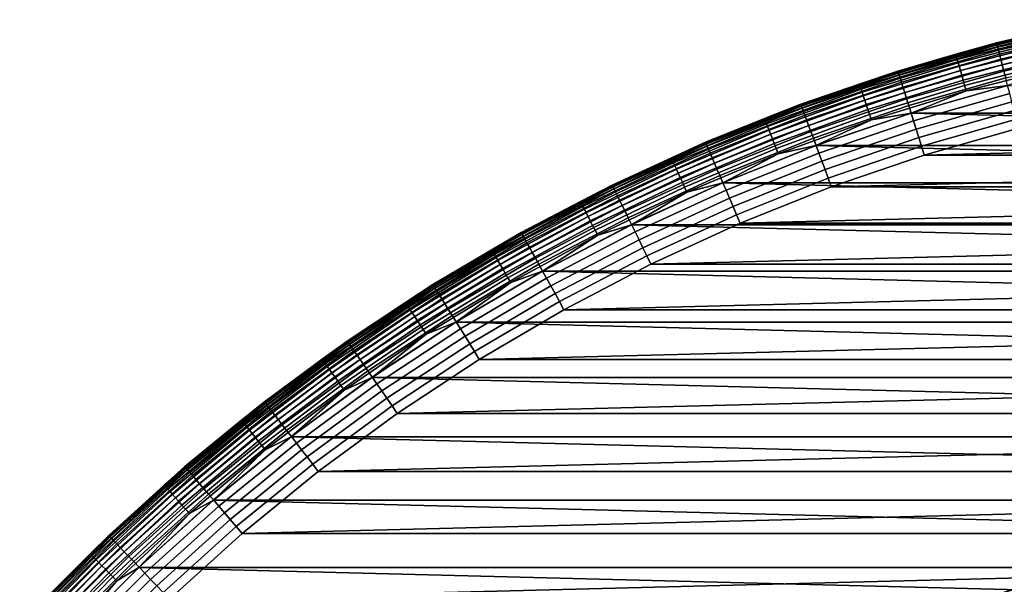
# Model space of a CAD drawing. Header units: metres. Extents: x -23 to 242, y -40 to 23.
# Tile 24 of 256: x -16.86 to -5.68, y 16.11 to 22.53. Entities that reach past the tile are written whole.
import ezdxf

# ---------------------------------------------------------------- set-up
doc = ezdxf.new("R2010")
doc.units = ezdxf.units.M
doc.layers.add('solid_10171013', color=7, linetype='CONTINUOUS')

msp = doc.modelspace()

# ---------------------------------------------------------------- linework, layer by layer
at = {"layer": 'solid_10171013'}
for points in [[(-5.765015, 22.265772, 149), (-4.629872, 22.529188, 149), (-4.629872, 22.529188, 0.5), (-5.765016, 22.265772, 0.5)], [(-5.11703, 22.419172, 0.434737), (-5.765016, 22.265772, 0.5), (-4.629872, 22.529188, 0.5)], [(-5.76367, 22.260607, 149.10318), (-4.628792, 22.523962, 149.10318), (-4.629872, 22.529188, 149), (-5.765015, 22.265772, 149)], [(-5.759596, 22.244871, 149.20668), (-4.62552, 22.508039, 149.20668), (-4.628792, 22.523962, 149.10318), (-5.76367, 22.260607, 149.10318)], [(-5.75283, 22.218737, 149.307922), (-4.620085, 22.481596, 149.307922), (-4.62552, 22.508039, 149.20668), (-5.759596, 22.244871, 149.20668)], [(-5.743445, 22.182491, 149.405777), (-4.612548, 22.444921, 149.405777), (-4.620085, 22.481596, 149.307922), (-5.75283, 22.218737, 149.307922)], [(-6.228172, 22.13624, 0.434737), (-5.765016, 22.265772, 0.5), (-5.11703, 22.419172, 0.434737)], [(-6.228172, 22.13624, 0.434737), (-5.11703, 22.419172, 0.434737), (-5.114187, 22.406715, 0.370527), (-6.224712, 22.123941, 0.370527)], [(-6.224712, 22.123941, 0.370527), (-5.114187, 22.406715, 0.370527), (-5.109501, 22.386187, 0.308537), (-6.219009, 22.103672, 0.308537)], [(-6.219009, 22.103672, 0.308537), (-5.109501, 22.386187, 0.308537), (-5.103054, 22.357939, 0.24983), (-6.211161, 22.075779, 0.24983)], [(-5.731545, 22.136532, 149.499176), (-4.602992, 22.398418, 149.499176), (-4.612548, 22.444921, 149.405777), (-5.743445, 22.182491, 149.405777)], [(-5.717261, 22.081364, 149.587112), (-4.59152, 22.342598, 149.587112), (-4.602992, 22.398418, 149.499176), (-5.731545, 22.136532, 149.499176)], [(-6.88536, 21.9452, 149), (-5.765015, 22.265772, 149), (-5.765016, 22.265772, 0.5), (-6.88536, 21.9452, 0.5)], [(-6.228172, 22.13624, 0.434737), (-6.88536, 21.9452, 0.5), (-5.765016, 22.265772, 0.5)], [(-6.883754, 21.940111, 149.10318), (-5.76367, 22.260607, 149.10318), (-5.765015, 22.265772, 149), (-6.88536, 21.9452, 149)], [(-6.878888, 21.924601, 149.20668), (-5.759596, 22.244871, 149.20668), (-5.76367, 22.260607, 149.10318), (-6.883754, 21.940111, 149.10318)], [(-6.211161, 22.075779, 0.24983), (-5.103054, 22.357939, 0.24983), (-5.094954, 22.322454, 0.195412), (-6.201303, 22.040743, 0.195412)], [(-6.201303, 22.040743, 0.195412), (-5.094954, 22.322454, 0.195412), (-5.085342, 22.280342, 0.146215), (-6.189604, 21.999163, 0.146215)], [(-6.189604, 21.999163, 0.146215), (-5.085342, 22.280342, 0.146215), (-5.074383, 22.232323, 0.103084), (-6.176265, 21.95175, 0.103084)], [(-5.70075, 22.017593, 149.668579), (-4.57826, 22.278072, 149.668579), (-4.59152, 22.342598, 149.587112), (-5.717261, 22.081364, 149.587112)], [(-5.682192, 21.945919, 149.742722), (-4.563356, 22.205549, 149.742722), (-4.57826, 22.278072, 149.668579), (-5.70075, 22.017593, 149.668579)], [(-7.323831, 21.798275, 0.434737), (-6.88536, 21.9452, 0.5), (-6.228172, 22.13624, 0.434737)], [(-7.323831, 21.798275, 0.434737), (-6.228172, 22.13624, 0.434737), (-6.224712, 22.123941, 0.370527), (-7.319761, 21.786163, 0.370527)], [(-6.870806, 21.898844, 149.307922), (-5.75283, 22.218737, 149.307922), (-5.759596, 22.244871, 149.20668), (-6.878888, 21.924601, 149.20668)], [(-6.859598, 21.863119, 149.405777), (-5.743445, 22.182491, 149.405777), (-5.75283, 22.218737, 149.307922), (-6.870806, 21.898844, 149.307922)], [(-6.845386, 21.817822, 149.499176), (-5.731545, 22.136532, 149.499176), (-5.743445, 22.182491, 149.405777), (-6.859598, 21.863119, 149.405777)], [(-6.828326, 21.763449, 149.587112), (-5.717261, 22.081364, 149.587112), (-5.731545, 22.136532, 149.499176), (-6.845386, 21.817822, 149.499176)], [(-6.176265, 21.95175, 0.103084), (-5.074383, 22.232323, 0.103084), (-5.062263, 22.179224, 0.066758), (-6.161513, 21.899319, 0.066758)], [(-6.161513, 21.899319, 0.066758), (-5.062263, 22.179224, 0.066758), (-5.049191, 22.12195, 0.03786), (-6.145603, 21.84277, 0.03786)], [(-5.661792, 21.867128, 149.808716), (-4.546973, 22.125826, 149.808716), (-4.563356, 22.205549, 149.742722), (-5.682192, 21.945919, 149.742722)], [(-7.319761, 21.786163, 0.370527), (-6.224712, 22.123941, 0.370527), (-6.219009, 22.103672, 0.308537), (-7.313056, 21.766203, 0.308537)], [(-7.313056, 21.766203, 0.308537), (-6.219009, 22.103672, 0.308537), (-6.211161, 22.075779, 0.24983), (-7.303827, 21.738737, 0.24983)], [(-7.303827, 21.738737, 0.24983), (-6.211161, 22.075779, 0.24983), (-6.201303, 22.040743, 0.195412), (-7.292235, 21.704235, 0.195412)], [(-7.292235, 21.704235, 0.195412), (-6.201303, 22.040743, 0.195412), (-6.189604, 21.999163, 0.146215), (-7.278478, 21.663288, 0.146215)], [(-6.808606, 21.700596, 149.668579), (-5.70075, 22.017593, 149.668579), (-5.717261, 22.081364, 149.587112), (-6.828326, 21.763449, 149.587112)], [(-6.145603, 21.84277, 0.03786), (-5.049191, 22.12195, 0.03786), (-5.035391, 22.061489, 0.016885), (-6.128806, 21.78307, 0.016885)], [(-6.128806, 21.78307, 0.016885), (-5.035391, 22.061489, 0.016885), (-5.021099, 21.998873, 0.004193), (-6.111411, 21.721245, 0.004193)], [(-7.98803, 21.568296, 149), (-6.88536, 21.9452, 149), (-6.88536, 21.9452, 0.5), (-7.98803, 21.568295, 0.5)], [(-7.323831, 21.798275, 0.434737), (-7.98803, 21.568295, 0.5), (-6.88536, 21.9452, 0.5)], [(-7.986167, 21.563295, 149.10318), (-6.883754, 21.940111, 149.10318), (-6.88536, 21.9452, 149), (-7.98803, 21.568296, 149)], [(-7.980522, 21.548052, 149.20668), (-6.878888, 21.924601, 149.20668), (-6.883754, 21.940111, 149.10318), (-7.986167, 21.563295, 149.10318)], [(-7.971146, 21.522736, 149.307922), (-6.870806, 21.898844, 149.307922), (-6.878888, 21.924601, 149.20668), (-7.980522, 21.548052, 149.20668)], [(-7.278478, 21.663288, 0.146215), (-6.189604, 21.999163, 0.146215), (-6.176265, 21.95175, 0.103084), (-7.262792, 21.6166, 0.103084)], [(-7.262792, 21.6166, 0.103084), (-6.176265, 21.95175, 0.103084), (-6.161513, 21.899319, 0.066758), (-7.245445, 21.56497, 0.066758)], [(-6.786441, 21.629953, 149.742722), (-5.682192, 21.945919, 149.742722), (-5.70075, 22.017593, 149.668579), (-6.808606, 21.700596, 149.668579)], [(-6.762077, 21.552298, 149.808716), (-5.661792, 21.867128, 149.808716), (-5.682192, 21.945919, 149.742722), (-6.786441, 21.629953, 149.742722)], [(-6.111411, 21.721245, 0.004193), (-5.021099, 21.998873, 0.004193), (-5.640948, 21.781387)], [(-7.958142, 21.487625, 149.405777), (-6.859598, 21.863119, 149.405777), (-6.870806, 21.898844, 149.307922), (-7.971146, 21.522736, 149.307922)], [(-7.941654, 21.443106, 149.499176), (-6.845386, 21.817822, 149.499176), (-6.859598, 21.863119, 149.405777), (-7.958142, 21.487625, 149.405777)], [(-7.921862, 21.389666, 149.587112), (-6.828326, 21.763449, 149.587112), (-6.845386, 21.817822, 149.499176), (-7.941654, 21.443106, 149.499176)], [(-7.245445, 21.56497, 0.066758), (-6.161513, 21.899319, 0.066758), (-6.145603, 21.84277, 0.03786), (-7.226735, 21.509285, 0.03786)], [(-7.226735, 21.509285, 0.03786), (-6.145603, 21.84277, 0.03786), (-6.128806, 21.78307, 0.016885), (-7.206984, 21.450497, 0.016885)], [(-6.735779, 21.468479, 149.865814), (-5.639773, 21.782085, 149.865814), (-5.661792, 21.867128, 149.808716), (-6.762077, 21.552298, 149.808716)], [(-8.40128, 21.406115, 0.434737), (-7.98803, 21.568295, 0.5), (-7.323831, 21.798275, 0.434737)], [(-8.40128, 21.406115, 0.434737), (-7.323831, 21.798275, 0.434737), (-7.319761, 21.786163, 0.370527), (-8.396613, 21.39422, 0.370527)], [(-8.396613, 21.39422, 0.370527), (-7.319761, 21.786163, 0.370527), (-7.313056, 21.766203, 0.308537), (-8.38892, 21.37462, 0.308537)], [(-8.38892, 21.37462, 0.308537), (-7.313056, 21.766203, 0.308537), (-7.303827, 21.738737, 0.24983), (-8.378334, 21.347649, 0.24983)], [(-8.378334, 21.347649, 0.24983), (-7.303827, 21.738737, 0.24983), (-7.292235, 21.704235, 0.195412), (-8.365037, 21.313766, 0.195412)], [(-8.365037, 21.313766, 0.195412), (-7.292235, 21.704235, 0.195412), (-7.278478, 21.663288, 0.146215), (-8.349256, 21.273558, 0.146215)], [(-7.898984, 21.327892, 149.668579), (-6.808606, 21.700596, 149.668579), (-6.828326, 21.763449, 149.587112), (-7.921862, 21.389666, 149.587112)], [(-7.87327, 21.258463, 149.742722), (-6.786441, 21.629953, 149.742722), (-6.808606, 21.700596, 149.668579), (-7.898984, 21.327892, 149.668579)], [(-7.206984, 21.450497, 0.016885), (-6.128806, 21.78307, 0.016885), (-6.111411, 21.721245, 0.004193), (-7.186528, 21.389614, 0.004193)], [(-7.186528, 21.389614, 0.004193), (-6.111411, 21.721245, 0.004193), (-6.736839, 21.467752)], [(-6.736839, 21.467752), (-5.640948, 21.781387), (6.73672, 21.467789)], [(-6.111411, 21.721245, 0.004193), (-5.640948, 21.781387), (-6.736839, 21.467752)], [(-6.707837, 21.379421, 149.913422), (-5.616377, 21.691727, 149.913422), (-5.639773, 21.782085, 149.865814), (-6.735779, 21.468479, 149.865814)], [(-6.678556, 21.286098, 149.950989), (-5.591862, 21.597042, 149.950989), (-5.616377, 21.691727, 149.913422), (-6.707837, 21.379421, 149.913422)], [(-8.349256, 21.273558, 0.146215), (-7.278478, 21.663288, 0.146215), (-7.262792, 21.6166, 0.103084), (-8.331262, 21.227709, 0.103084)], [(-8.331262, 21.227709, 0.103084), (-7.262792, 21.6166, 0.103084), (-7.245445, 21.56497, 0.066758), (-8.311363, 21.177008, 0.066758)], [(-7.845004, 21.18214, 149.808716), (-6.762077, 21.552298, 149.808716), (-6.786441, 21.629953, 149.742722), (-7.87327, 21.258463, 149.742722)], [(-6.648261, 21.189539, 149.978119), (-5.566495, 21.499071, 149.978119), (-5.591862, 21.597042, 149.950989), (-6.678556, 21.286098, 149.950989)], [(-9.070195, 21.136024, 149), (-7.98803, 21.568296, 149), (-7.98803, 21.568295, 0.5), (-9.070195, 21.136024, 0.5)], [(-9.06808, 21.131124, 149.10318), (-7.986167, 21.563295, 149.10318), (-7.98803, 21.568296, 149), (-9.070195, 21.136024, 149)], [(-8.40128, 21.406115, 0.434737), (-9.070195, 21.136024, 0.5), (-7.98803, 21.568295, 0.5)], [(-9.061669, 21.116188, 149.20668), (-7.980522, 21.548052, 149.20668), (-7.986167, 21.563295, 149.10318), (-9.06808, 21.131124, 149.10318)], [(-9.051023, 21.091379, 149.307922), (-7.971146, 21.522736, 149.307922), (-7.980522, 21.548052, 149.20668), (-9.061669, 21.116188, 149.20668)], [(-9.036259, 21.056973, 149.405777), (-7.958142, 21.487625, 149.405777), (-7.971146, 21.522736, 149.307922), (-9.051023, 21.091379, 149.307922)], [(-9.017537, 21.013346, 149.499176), (-7.941654, 21.443106, 149.499176), (-7.958142, 21.487625, 149.405777), (-9.036259, 21.056973, 149.405777)], [(-8.311363, 21.177008, 0.066758), (-7.245445, 21.56497, 0.066758), (-7.226735, 21.509285, 0.03786), (-8.289902, 21.122324, 0.03786)], [(-8.289902, 21.122324, 0.03786), (-7.226735, 21.509285, 0.03786), (-7.206984, 21.450497, 0.016885), (-8.267243, 21.064594, 0.016885)], [(-7.814494, 21.099764, 149.865814), (-6.735779, 21.468479, 149.865814), (-6.762077, 21.552298, 149.808716), (-7.845004, 21.18214, 149.808716)], [(-7.816026, 21.098806), (-6.736839, 21.467752), (7.815907, 21.09885)], [(-7.186528, 21.389614, 0.004193), (-6.736839, 21.467752), (-7.816026, 21.098806)], [(-7.782077, 21.012234, 149.913422), (-6.707837, 21.379421, 149.913422), (-6.735779, 21.468479, 149.865814), (-7.814494, 21.099764, 149.865814)], [(-6.736839, 21.467752), (6.73672, 21.467789), (7.815907, 21.09885)], [(-6.61728, 21.090797, 149.994522), (-5.540556, 21.398888, 149.994522), (-5.566495, 21.499071, 149.978119), (-6.648261, 21.189539, 149.978119)], [(-9.457844, 20.960735, 0.434737), (-9.070195, 21.136024, 0.5), (-8.40128, 21.406115, 0.434737)], [(-9.457844, 20.960735, 0.434737), (-8.40128, 21.406115, 0.434737), (-8.396613, 21.39422, 0.370527), (-9.452589, 20.949089, 0.370527)], [(-9.452589, 20.949089, 0.370527), (-8.396613, 21.39422, 0.370527), (-8.38892, 21.37462, 0.308537), (-9.443929, 20.929897, 0.308537)], [(-9.443929, 20.929897, 0.308537), (-8.38892, 21.37462, 0.308537), (-8.378334, 21.347649, 0.24983), (-9.432012, 20.903486, 0.24983)], [(-8.995064, 20.960976, 149.587112), (-7.921862, 21.389666, 149.587112), (-7.941654, 21.443106, 149.499176), (-9.017537, 21.013346, 149.499176)], [(-8.969086, 20.90044, 149.668579), (-7.898984, 21.327892, 149.668579), (-7.921862, 21.389666, 149.587112), (-8.995064, 20.960976, 149.587112)], [(-8.267243, 21.064594, 0.016885), (-7.206984, 21.450497, 0.016885), (-7.186528, 21.389614, 0.004193), (-8.243779, 21.004807, 0.004193)], [(-8.243779, 21.004807, 0.004193), (-7.186528, 21.389614, 0.004193), (-7.816026, 21.098806)], [(-7.748108, 20.920515, 149.950989), (-6.678556, 21.286098, 149.950989), (-6.707837, 21.379421, 149.913422), (-7.782077, 21.012234, 149.913422)], [(-5.540556, 21.398888, 149.994522), (-6.61728, 21.090797, 149.994522), (-6.58707, 20.990709, 150), (-5.515529, 21.297375, 150)], [(-9.432012, 20.903486, 0.24983), (-8.378334, 21.347649, 0.24983), (-8.365037, 21.313766, 0.195412), (-9.417042, 20.87031, 0.195412)], [(-9.417042, 20.87031, 0.195412), (-8.365037, 21.313766, 0.195412), (-8.349256, 21.273558, 0.146215), (-9.399277, 20.830936, 0.146215)], [(-9.399277, 20.830936, 0.146215), (-8.349256, 21.273558, 0.146215), (-8.331262, 21.227709, 0.103084), (-9.37902, 20.786043, 0.103084)], [(-8.939888, 20.832403, 149.742722), (-7.87327, 21.258463, 149.742722), (-7.898984, 21.327892, 149.668579), (-8.969086, 20.90044, 149.668579)], [(-8.907792, 20.75761, 149.808716), (-7.845004, 21.18214, 149.808716), (-7.87327, 21.258463, 149.742722), (-8.939888, 20.832403, 149.742722)], [(-7.71296, 20.825613, 149.978119), (-6.648261, 21.189539, 149.978119), (-6.678556, 21.286098, 149.950989), (-7.748108, 20.920515, 149.950989)], [(5.515553, 21.297367, 150), (-5.515529, 21.297375, 150), (-6.58707, 20.990709, 150)], [(6.587093, 20.990704, 150), (5.515553, 21.297367, 150), (-6.58707, 20.990709, 150)], [(-10.129077, 20.649498, 149), (-9.070195, 21.136024, 149), (-9.070195, 21.136024, 0.5), (-10.129077, 20.649498, 0.5)], [(-9.457844, 20.960735, 0.434737), (-10.129077, 20.649498, 0.5), (-9.070195, 21.136024, 0.5)], [(-10.126716, 20.644712, 149.10318), (-9.06808, 21.131124, 149.10318), (-9.070195, 21.136024, 149), (-10.129077, 20.649498, 149)], [(-10.119556, 20.630119, 149.20668), (-9.061669, 21.116188, 149.20668), (-9.06808, 21.131124, 149.10318), (-10.126716, 20.644712, 149.10318)], [(-9.37902, 20.786043, 0.103084), (-8.331262, 21.227709, 0.103084), (-8.311363, 21.177008, 0.066758), (-9.356618, 20.736397, 0.066758)], [(-9.356618, 20.736397, 0.066758), (-8.311363, 21.177008, 0.066758), (-8.289902, 21.122324, 0.03786), (-9.332458, 20.68285, 0.03786)], [(-8.87315, 20.676884, 149.865814), (-7.814494, 21.099764, 149.865814), (-7.845004, 21.18214, 149.808716), (-8.907792, 20.75761, 149.808716)], [(-7.677019, 20.728569, 149.994522), (-6.61728, 21.090797, 149.994522), (-6.648261, 21.189539, 149.978119), (-7.71296, 20.825613, 149.978119)], [(-10.107668, 20.605883, 149.307922), (-9.051023, 21.091379, 149.307922), (-9.061669, 21.116188, 149.20668), (-10.119556, 20.630119, 149.20668)], [(-10.091179, 20.572268, 149.405777), (-9.036259, 21.056973, 149.405777), (-9.051023, 21.091379, 149.307922), (-10.107668, 20.605883, 149.307922)], [(-10.070271, 20.529644, 149.499176), (-9.017537, 21.013346, 149.499176), (-9.036259, 21.056973, 149.405777), (-10.091179, 20.572268, 149.405777)], [(-9.332458, 20.68285, 0.03786), (-8.289902, 21.122324, 0.03786), (-8.267243, 21.064594, 0.016885), (-9.306951, 20.62632, 0.016885)], [(-9.306951, 20.62632, 0.016885), (-8.267243, 21.064594, 0.016885), (-8.243779, 21.004807, 0.004193), (-9.280535, 20.567778, 0.004193)], [(-8.874731, 20.675787), (-7.816026, 21.098806), (8.874615, 20.675837)], [(-8.243779, 21.004807, 0.004193), (-7.816026, 21.098806), (-8.874731, 20.675787)], [(-8.836341, 20.59111, 149.913422), (-7.782077, 21.012234, 149.913422), (-7.814494, 21.099764, 149.865814), (-8.87315, 20.676884, 149.865814)], [(-7.816026, 21.098806), (7.815907, 21.09885), (8.874615, 20.675837)], [(-6.61728, 21.090797, 149.994522), (-7.677019, 20.728569, 149.994522), (-7.642276, 20.629967, 150), (-6.58707, 20.990709, 150)], [(-10.490893, 20.463245, 0.434737), (-10.129077, 20.649498, 0.5), (-9.457844, 20.960735, 0.434737)], [(-10.490893, 20.463245, 0.434737), (-9.457844, 20.960735, 0.434737), (-9.452589, 20.949089, 0.370527), (-10.485065, 20.451876, 0.370527)], [(-10.485065, 20.451876, 0.370527), (-9.452589, 20.949089, 0.370527), (-9.443929, 20.929897, 0.308537), (-10.475459, 20.433138, 0.308537)], [(-10.475459, 20.433138, 0.308537), (-9.443929, 20.929897, 0.308537), (-9.432012, 20.903486, 0.24983), (-10.46224, 20.407354, 0.24983)], [(-10.045175, 20.478481, 149.587112), (-8.995064, 20.960976, 149.587112), (-9.017537, 21.013346, 149.499176), (-10.070271, 20.529644, 149.499176)], [(-10.016164, 20.419338, 149.668579), (-8.969086, 20.90044, 149.668579), (-8.995064, 20.960976, 149.587112), (-10.045175, 20.478481, 149.587112)], [(-9.280535, 20.567778, 0.004193), (-8.243779, 21.004807, 0.004193), (-8.874731, 20.675787)], [(-8.79777, 20.501228, 149.950989), (-7.748108, 20.920515, 149.950989), (-7.782077, 21.012234, 149.913422), (-8.836341, 20.59111, 149.913422)], [(-8.75786, 20.408228, 149.978119), (-7.71296, 20.825613, 149.978119), (-7.748108, 20.920515, 149.950989), (-8.79777, 20.501228, 149.950989)], [(6.587093, 20.990704, 150), (-6.58707, 20.990709, 150), (-7.642276, 20.629967, 150)], [(7.642299, 20.629957, 150), (6.587093, 20.990704, 150), (-7.642276, 20.629967, 150)], [(-10.46224, 20.407354, 0.24983), (-9.432012, 20.903486, 0.24983), (-9.417042, 20.87031, 0.195412), (-10.445635, 20.374966, 0.195412)], [(-10.445635, 20.374966, 0.195412), (-9.417042, 20.87031, 0.195412), (-9.399277, 20.830936, 0.146215), (-10.425929, 20.336527, 0.146215)], [(-10.425929, 20.336527, 0.146215), (-9.399277, 20.830936, 0.146215), (-9.37902, 20.786043, 0.103084), (-10.40346, 20.292698, 0.103084)], [(-9.983558, 20.352867, 149.742722), (-8.939888, 20.832403, 149.742722), (-8.969086, 20.90044, 149.668579), (-10.016164, 20.419338, 149.668579)], [(-9.947715, 20.279797, 149.808716), (-8.907792, 20.75761, 149.808716), (-8.939888, 20.832403, 149.742722), (-9.983558, 20.352867, 149.742722)], [(-8.717051, 20.313129, 149.994522), (-7.677019, 20.728569, 149.994522), (-7.71296, 20.825613, 149.978119), (-8.75786, 20.408228, 149.978119)], [(-10.40346, 20.292698, 0.103084), (-9.37902, 20.786043, 0.103084), (-9.356618, 20.736397, 0.066758), (-10.378612, 20.24423, 0.066758)], [(-10.378612, 20.24423, 0.066758), (-9.356618, 20.736397, 0.066758), (-9.332458, 20.68285, 0.03786), (-10.351811, 20.191956, 0.03786)], [(-10.351811, 20.191956, 0.03786), (-9.332458, 20.68285, 0.03786), (-9.306951, 20.62632, 0.016885), (-10.323518, 20.136766, 0.016885)], [(-9.909028, 20.200928, 149.865814), (-8.87315, 20.676884, 149.865814), (-8.907792, 20.75761, 149.808716), (-9.947715, 20.279797, 149.808716)], [(-7.677019, 20.728569, 149.994522), (-8.717051, 20.313129, 149.994522), (-8.677458, 20.216349, 150), (-7.642276, 20.629967, 150)], [(-11.161958, 20.109964, 149), (-10.129077, 20.649498, 149), (-10.129077, 20.649498, 0.5), (-11.161958, 20.109964, 0.5)], [(-10.490893, 20.463245, 0.434737), (-11.161958, 20.109964, 0.5), (-10.129077, 20.649498, 0.5)], [(-11.159355, 20.105307, 149.10318), (-10.126716, 20.644712, 149.10318), (-10.129077, 20.649498, 149), (-11.161958, 20.109964, 149)], [(-11.151466, 20.091093, 149.20668), (-10.119556, 20.630119, 149.20668), (-10.126716, 20.644712, 149.10318), (-11.159355, 20.105307, 149.10318)], [(-11.138365, 20.06749, 149.307922), (-10.107668, 20.605883, 149.307922), (-10.119556, 20.630119, 149.20668), (-11.151466, 20.091093, 149.20668)], [(-11.120195, 20.034754, 149.405777), (-10.091179, 20.572268, 149.405777), (-10.107668, 20.605883, 149.307922), (-11.138365, 20.06749, 149.307922)], [(-11.097156, 19.993244, 149.499176), (-10.070271, 20.529644, 149.499176), (-10.091179, 20.572268, 149.405777), (-11.120195, 20.034754, 149.405777)], [(-10.323518, 20.136766, 0.016885), (-9.306951, 20.62632, 0.016885), (-9.280535, 20.567778, 0.004193), (-10.294217, 20.079615, 0.004193)], [(-9.91057, 20.19976), (-8.874731, 20.675787), (9.910457, 20.199816)], [(-9.280535, 20.567778, 0.004193), (-8.874731, 20.675787), (-9.91057, 20.19976)], [(-9.867922, 20.117128, 149.913422), (-8.836341, 20.59111, 149.913422), (-8.87315, 20.676884, 149.865814), (-9.909028, 20.200928, 149.865814)], [(-9.824848, 20.029316, 149.950989), (-8.79777, 20.501228, 149.950989), (-8.836341, 20.59111, 149.913422), (-9.867922, 20.117128, 149.913422)], [(-8.874731, 20.675787), (8.874615, 20.675837), (9.910457, 20.199816)], [(7.642299, 20.629957, 150), (-7.642276, 20.629967, 150), (-8.677458, 20.216349, 150)], [(8.677479, 20.216341, 150), (7.642299, 20.629957, 150), (-8.677458, 20.216349, 150)], [(-11.497861, 19.914881, 0.434737), (-11.161958, 20.109964, 0.5), (-10.490893, 20.463245, 0.434737)], [(-11.497861, 19.914881, 0.434737), (-10.490893, 20.463245, 0.434737), (-10.485065, 20.451876, 0.370527), (-11.491473, 19.903814, 0.370527)], [(-11.0695, 19.943417, 149.587112), (-10.045175, 20.478481, 149.587112), (-10.070271, 20.529644, 149.499176), (-11.097156, 19.993244, 149.499176)], [(-11.037531, 19.88582, 149.668579), (-10.016164, 20.419338, 149.668579), (-10.045175, 20.478481, 149.587112), (-11.0695, 19.943417, 149.587112)], [(-10.294217, 20.079615, 0.004193), (-9.280535, 20.567778, 0.004193), (-9.91057, 20.19976)], [(-9.780279, 19.938456, 149.978119), (-8.75786, 20.408228, 149.978119), (-8.79777, 20.501228, 149.950989), (-9.824848, 20.029316, 149.950989)], [(-11.491473, 19.903814, 0.370527), (-10.485065, 20.451876, 0.370527), (-10.475459, 20.433138, 0.308537), (-11.480945, 19.88558, 0.308537)], [(-11.480945, 19.88558, 0.308537), (-10.475459, 20.433138, 0.308537), (-10.46224, 20.407354, 0.24983), (-11.466457, 19.860487, 0.24983)], [(-11.466457, 19.860487, 0.24983), (-10.46224, 20.407354, 0.24983), (-10.445635, 20.374966, 0.195412), (-11.448258, 19.828966, 0.195412)], [(-11.448258, 19.828966, 0.195412), (-10.445635, 20.374966, 0.195412), (-10.425929, 20.336527, 0.146215), (-11.426661, 19.791557, 0.146215)], [(-11.0016, 19.821085, 149.742722), (-9.983558, 20.352867, 149.742722), (-10.016164, 20.419338, 149.668579), (-11.037531, 19.88582, 149.668579)], [(-10.962102, 19.749924, 149.808716), (-9.947715, 20.279797, 149.808716), (-9.983558, 20.352867, 149.742722), (-11.0016, 19.821085, 149.742722)], [(-9.734705, 19.845547, 149.994522), (-8.717051, 20.313129, 149.994522), (-8.75786, 20.408228, 149.978119), (-9.780279, 19.938456, 149.978119)], [(-11.426661, 19.791557, 0.146215), (-10.425929, 20.336527, 0.146215), (-10.40346, 20.292698, 0.103084), (-11.402035, 19.748903, 0.103084)], [(-11.402035, 19.748903, 0.103084), (-10.40346, 20.292698, 0.103084), (-10.378612, 20.24423, 0.066758), (-11.374802, 19.701735, 0.066758)], [(-11.374802, 19.701735, 0.066758), (-10.378612, 20.24423, 0.066758), (-10.351811, 20.191956, 0.03786), (-11.345428, 19.65086, 0.03786)], [(-10.91947, 19.673117, 149.865814), (-9.909028, 20.200928, 149.865814), (-9.947715, 20.279797, 149.808716), (-10.962102, 19.749924, 149.808716)], [(-8.717051, 20.313129, 149.994522), (-9.734705, 19.845547, 149.994522), (-9.69028, 19.750904, 150), (-8.677458, 20.216349, 150)], [(-11.345428, 19.65086, 0.03786), (-10.351811, 20.191956, 0.03786), (-10.323518, 20.136766, 0.016885), (-11.314421, 19.597151, 0.016885)], [(-11.314421, 19.597151, 0.016885), (-10.323518, 20.136766, 0.016885), (-10.294217, 20.079615, 0.004193), (-11.282307, 19.541529, 0.004193)], [(-10.921467, 19.671581), (-9.91057, 20.19976), (10.921356, 19.671642)], [(-10.294217, 20.079615, 0.004193), (-9.91057, 20.19976), (-10.921467, 19.671581)], [(-10.874172, 19.591505, 149.913422), (-9.867922, 20.117128, 149.913422), (-9.909028, 20.200928, 149.865814), (-10.91947, 19.673117, 149.865814)], [(-9.91057, 20.19976), (9.910457, 20.199816), (10.921356, 19.671642)], [(8.677479, 20.216341, 150), (-8.677458, 20.216349, 150), (-9.69028, 19.750904, 150)], [(9.690301, 19.750893, 150), (8.677479, 20.216341, 150), (-9.69028, 19.750904, 150)], [(-12.166185, 19.51881, 149), (-11.161958, 20.109964, 149), (-11.161958, 20.109964, 0.5), (-12.166185, 19.51881, 0.5)], [(-11.497861, 19.914881, 0.434737), (-12.166185, 19.51881, 0.5), (-11.161958, 20.109964, 0.5)], [(-12.163349, 19.51429, 149.10318), (-11.159355, 20.105307, 149.10318), (-11.161958, 20.109964, 149), (-12.166185, 19.51881, 149)], [(-12.154751, 19.500494, 149.20668), (-11.151466, 20.091093, 149.20668), (-11.159355, 20.105307, 149.10318), (-12.163349, 19.51429, 149.10318)], [(-12.140471, 19.477583, 149.307922), (-11.138365, 20.06749, 149.307922), (-11.151466, 20.091093, 149.20668), (-12.154751, 19.500494, 149.20668)], [(-12.120666, 19.44581, 149.405777), (-11.120195, 20.034754, 149.405777), (-11.138365, 20.06749, 149.307922), (-12.140471, 19.477583, 149.307922)], [(-12.095553, 19.405521, 149.499176), (-11.097156, 19.993244, 149.499176), (-11.120195, 20.034754, 149.405777), (-12.120666, 19.44581, 149.405777)], [(-11.282307, 19.541529, 0.004193), (-10.294217, 20.079615, 0.004193), (-10.921467, 19.671581)], [(-10.826706, 19.505987, 149.950989), (-9.824848, 20.029316, 149.950989), (-9.867922, 20.117128, 149.913422), (-10.874172, 19.591505, 149.913422)], [(-10.777593, 19.417501, 149.978119), (-9.780279, 19.938456, 149.978119), (-9.824848, 20.029316, 149.950989), (-10.826706, 19.505987, 149.950989)], [(-12.476243, 19.317003, 0.434737), (-12.166185, 19.51881, 0.5), (-11.497861, 19.914881, 0.434737)], [(-12.476243, 19.317003, 0.434737), (-11.497861, 19.914881, 0.434737), (-11.491473, 19.903814, 0.370527), (-12.469312, 19.306271, 0.370527)], [(-12.469312, 19.306271, 0.370527), (-11.491473, 19.903814, 0.370527), (-11.480945, 19.88558, 0.308537), (-12.457888, 19.288582, 0.308537)], [(-12.06541, 19.357159, 149.587112), (-11.0695, 19.943417, 149.587112), (-11.097156, 19.993244, 149.499176), (-12.095553, 19.405521, 149.499176)], [(-12.030564, 19.301256, 149.668579), (-11.037531, 19.88582, 149.668579), (-11.0695, 19.943417, 149.587112), (-12.06541, 19.357159, 149.587112)], [(-10.727371, 19.327019, 149.994522), (-9.734705, 19.845547, 149.994522), (-9.780279, 19.938456, 149.978119), (-10.777593, 19.417501, 149.978119)], [(-12.457888, 19.288582, 0.308537), (-11.480945, 19.88558, 0.308537), (-11.466457, 19.860487, 0.24983), (-12.442167, 19.264242, 0.24983)], [(-12.442167, 19.264242, 0.24983), (-11.466457, 19.860487, 0.24983), (-11.448258, 19.828966, 0.195412), (-12.42242, 19.233667, 0.195412)], [(-12.42242, 19.233667, 0.195412), (-11.448258, 19.828966, 0.195412), (-11.426661, 19.791557, 0.146215), (-12.398984, 19.197382, 0.146215)], [(-12.398984, 19.197382, 0.146215), (-11.426661, 19.791557, 0.146215), (-11.402035, 19.748903, 0.103084), (-12.372262, 19.15601, 0.103084)], [(-11.991401, 19.238424, 149.742722), (-11.0016, 19.821085, 149.742722), (-11.037531, 19.88582, 149.668579), (-12.030564, 19.301256, 149.668579)], [(-11.94835, 19.169353, 149.808716), (-10.962102, 19.749924, 149.808716), (-11.0016, 19.821085, 149.742722), (-11.991401, 19.238424, 149.742722)], [(-9.734705, 19.845547, 149.994522), (-10.727371, 19.327019, 149.994522), (-10.678716, 19.234465, 150), (-9.69028, 19.750904, 150)], [(-12.372262, 19.15601, 0.103084), (-11.402035, 19.748903, 0.103084), (-11.374802, 19.701735, 0.066758), (-12.342712, 19.110256, 0.066758)], [(-12.342712, 19.110256, 0.066758), (-11.374802, 19.701735, 0.066758), (-11.345428, 19.65086, 0.03786), (-12.310841, 19.060909, 0.03786)], [(-11.901882, 19.094803, 149.865814), (-10.91947, 19.673117, 149.865814), (-10.962102, 19.749924, 149.808716), (-11.94835, 19.169353, 149.808716)], [(9.690301, 19.750893, 150), (-9.69028, 19.750904, 150), (-10.678716, 19.234465, 150)], [(10.678737, 19.234453, 150), (9.690301, 19.750893, 150), (-10.678716, 19.234465, 150)], [(-12.310841, 19.060909, 0.03786), (-11.345428, 19.65086, 0.03786), (-11.314421, 19.597151, 0.016885), (-12.277193, 19.008812, 0.016885)], [(-12.277193, 19.008812, 0.016885), (-11.314421, 19.597151, 0.016885), (-11.282307, 19.541529, 0.004193), (-12.242347, 18.954861, 0.004193)], [(-11.903757, 19.093182), (-10.921467, 19.671581), (11.90365, 19.093248)], [(-11.282307, 19.541529, 0.004193), (-10.921467, 19.671581), (-11.903757, 19.093182)], [(-11.852509, 19.015593, 149.913422), (-10.874172, 19.591505, 149.913422), (-10.91947, 19.673117, 149.865814), (-11.901882, 19.094803, 149.865814)], [(-11.800773, 18.932589, 149.950989), (-10.826706, 19.505987, 149.950989), (-10.874172, 19.591505, 149.913422), (-11.852509, 19.015593, 149.913422)], [(-10.921467, 19.671581), (10.921356, 19.671642), (11.90365, 19.093248)], [(-13.139183, 18.87755, 149), (-12.166185, 19.51881, 149), (-12.166185, 19.51881, 0.5), (-13.139183, 18.87755, 0.5)], [(-12.476243, 19.317003, 0.434737), (-13.139183, 18.87755, 0.5), (-12.166185, 19.51881, 0.5)], [(-13.13612, 18.873178, 149.10318), (-12.163349, 19.51429, 149.10318), (-12.166185, 19.51881, 149), (-13.139183, 18.87755, 149)], [(-13.126834, 18.859837, 149.20668), (-12.154751, 19.500494, 149.20668), (-12.163349, 19.51429, 149.10318), (-13.13612, 18.873178, 149.10318)], [(-13.111412, 18.837679, 149.307922), (-12.140471, 19.477583, 149.307922), (-12.154751, 19.500494, 149.20668), (-13.126834, 18.859837, 149.20668)], [(-13.090023, 18.80695, 149.405777), (-12.120666, 19.44581, 149.405777), (-12.140471, 19.477583, 149.307922), (-13.111412, 18.837679, 149.307922)], [(-12.242347, 18.954861, 0.004193), (-11.282307, 19.541529, 0.004193), (-11.903757, 19.093182)], [(-11.74724, 18.846704, 149.978119), (-10.777593, 19.417501, 149.978119), (-10.826706, 19.505987, 149.950989), (-11.800773, 18.932589, 149.950989)], [(-13.062902, 18.767984, 149.499176), (-12.095553, 19.405521, 149.499176), (-12.120666, 19.44581, 149.405777), (-13.090023, 18.80695, 149.405777)], [(-13.030348, 18.72121, 149.587112), (-12.06541, 19.357159, 149.587112), (-12.095553, 19.405521, 149.499176), (-13.062902, 18.767984, 149.499176)], [(-12.992716, 18.667145, 149.668579), (-12.030564, 19.301256, 149.668579), (-12.06541, 19.357159, 149.587112), (-13.030348, 18.72121, 149.587112)], [(-11.6925, 18.758881, 149.994522), (-10.727371, 19.327019, 149.994522), (-10.777593, 19.417501, 149.978119), (-11.74724, 18.846704, 149.978119)], [(-13.423608, 18.671101, 0.434737), (-13.139183, 18.87755, 0.5), (-12.476243, 19.317003, 0.434737)], [(-13.423608, 18.671101, 0.434737), (-12.476243, 19.317003, 0.434737), (-12.469312, 19.306271, 0.370527), (-13.416149, 18.660727, 0.370527)], [(-13.416149, 18.660727, 0.370527), (-12.469312, 19.306271, 0.370527), (-12.457888, 19.288582, 0.308537), (-13.403858, 18.643631, 0.308537)], [(-13.403858, 18.643631, 0.308537), (-12.457888, 19.288582, 0.308537), (-12.442167, 19.264242, 0.24983), (-13.386944, 18.620106, 0.24983)], [(-13.386944, 18.620106, 0.24983), (-12.442167, 19.264242, 0.24983), (-12.42242, 19.233667, 0.195412), (-13.365697, 18.590553, 0.195412)], [(-13.365697, 18.590553, 0.195412), (-12.42242, 19.233667, 0.195412), (-12.398984, 19.197382, 0.146215), (-13.340482, 18.555481, 0.146215)], [(-12.95042, 18.606377, 149.742722), (-11.991401, 19.238424, 149.742722), (-12.030564, 19.301256, 149.668579), (-12.992716, 18.667145, 149.668579)], [(-12.903926, 18.539576, 149.808716), (-11.94835, 19.169353, 149.808716), (-11.991401, 19.238424, 149.742722), (-12.95042, 18.606377, 149.742722)], [(-10.727371, 19.327019, 149.994522), (-11.6925, 18.758881, 149.994522), (-11.63918, 18.668921, 150), (-10.678716, 19.234465, 150)], [(10.678737, 19.234453, 150), (-10.678716, 19.234465, 150), (-11.63918, 18.668921, 150)], [(11.6392, 18.668907, 150), (10.678737, 19.234453, 150), (-11.63918, 18.668921, 150)], [(-13.340482, 18.555481, 0.146215), (-12.398984, 19.197382, 0.146215), (-12.372262, 19.15601, 0.103084), (-13.311731, 18.51549, 0.103084)], [(-13.311731, 18.51549, 0.103084), (-12.372262, 19.15601, 0.103084), (-12.342712, 19.110256, 0.066758), (-13.279937, 18.471268, 0.066758)], [(-12.853742, 18.467476, 149.865814), (-11.901882, 19.094803, 149.865814), (-11.94835, 19.169353, 149.808716), (-12.903926, 18.539576, 149.808716)], [(-13.279937, 18.471268, 0.066758), (-12.342712, 19.110256, 0.066758), (-12.310841, 19.060909, 0.03786), (-13.245645, 18.423571, 0.03786)], [(-13.245645, 18.423571, 0.03786), (-12.310841, 19.060909, 0.03786), (-12.277193, 19.008812, 0.016885), (-13.209442, 18.373215, 0.016885)], [(-13.209442, 18.373215, 0.016885), (-12.277193, 19.008812, 0.016885), (-12.242347, 18.954861, 0.004193), (-13.17195, 18.321068, 0.004193)], [(-12.855724, 18.465652), (-11.903757, 19.093182), (12.855621, 18.465725)], [(-12.242347, 18.954861, 0.004193), (-11.903757, 19.093182), (-12.855724, 18.465652)], [(-12.800421, 18.390865, 149.913422), (-11.852509, 19.015593, 149.913422), (-11.901882, 19.094803, 149.865814), (-12.853742, 18.467476, 149.865814)], [(-12.744546, 18.310589, 149.950989), (-11.800773, 18.932589, 149.950989), (-11.852509, 19.015593, 149.913422), (-12.800421, 18.390865, 149.913422)], [(-11.903757, 19.093182), (11.90365, 19.093248), (12.855621, 18.465725)], [(-13.17195, 18.321068, 0.004193), (-12.242347, 18.954861, 0.004193), (-12.855724, 18.465652)], [(-12.686732, 18.227526, 149.978119), (-11.74724, 18.846704, 149.978119), (-11.800773, 18.932589, 149.950989), (-12.744546, 18.310589, 149.950989)], [(-14.078452, 18.18783, 149), (-13.139183, 18.87755, 149), (-13.139183, 18.87755, 0.5), (-14.078452, 18.18783, 0.5)], [(-13.423608, 18.671101, 0.434737), (-14.078452, 18.18783, 0.5), (-13.139183, 18.87755, 0.5)], [(-14.075171, 18.183622, 149.10318), (-13.13612, 18.873178, 149.10318), (-13.139183, 18.87755, 149), (-14.078452, 18.18783, 149)], [(-14.065221, 18.170767, 149.20668), (-13.126834, 18.859837, 149.20668), (-13.13612, 18.873178, 149.10318), (-14.075171, 18.183622, 149.10318)], [(-14.048697, 18.14942, 149.307922), (-13.111412, 18.837679, 149.307922), (-13.126834, 18.859837, 149.20668), (-14.065221, 18.170767, 149.20668)], [(-14.025779, 18.119812, 149.405777), (-13.090023, 18.80695, 149.405777), (-13.111412, 18.837679, 149.307922), (-14.048697, 18.14942, 149.307922)], [(-13.996719, 18.08227, 149.499176), (-13.062902, 18.767984, 149.499176), (-13.090023, 18.80695, 149.405777), (-14.025779, 18.119812, 149.405777)], [(-12.627615, 18.14259, 149.994522), (-11.6925, 18.758881, 149.994522), (-11.74724, 18.846704, 149.978119), (-12.686732, 18.227526, 149.978119)], [(-14.337599, 17.978779, 0.434737), (-14.078452, 18.18783, 0.5), (-13.423608, 18.671101, 0.434737)], [(-14.337599, 17.978779, 0.434737), (-13.423608, 18.671101, 0.434737), (-13.416149, 18.660727, 0.370527), (-14.329633, 17.96879, 0.370527)], [(-13.961837, 18.037207, 149.587112), (-13.030348, 18.72121, 149.587112), (-13.062902, 18.767984, 149.499176), (-13.996719, 18.08227, 149.499176)], [(-13.921515, 17.985115, 149.668579), (-12.992716, 18.667145, 149.668579), (-13.030348, 18.72121, 149.587112), (-13.961837, 18.037207, 149.587112)], [(-11.6925, 18.758881, 149.994522), (-12.627615, 18.14259, 149.994522), (-12.569995, 18.055336, 150), (-11.63918, 18.668921, 150)], [(-14.329633, 17.96879, 0.370527), (-13.416149, 18.660727, 0.370527), (-13.403858, 18.643631, 0.308537), (-14.316504, 17.952328, 0.308537)], [(-14.316504, 17.952328, 0.308537), (-13.403858, 18.643631, 0.308537), (-13.386944, 18.620106, 0.24983), (-14.298438, 17.929674, 0.24983)], [(-14.298438, 17.929674, 0.24983), (-13.386944, 18.620106, 0.24983), (-13.365697, 18.590553, 0.195412), (-14.275745, 17.901218, 0.195412)], [(-14.275745, 17.901218, 0.195412), (-13.365697, 18.590553, 0.195412), (-13.340482, 18.555481, 0.146215), (-14.248813, 17.867447, 0.146215)], [(-13.876196, 17.926567, 149.742722), (-12.95042, 18.606377, 149.742722), (-12.992716, 18.667145, 149.668579), (-13.921515, 17.985115, 149.668579)], [(-13.826378, 17.862207, 149.808716), (-12.903926, 18.539576, 149.808716), (-12.95042, 18.606377, 149.742722), (-13.876196, 17.926567, 149.742722)], [(11.6392, 18.668907, 150), (-11.63918, 18.668921, 150), (-12.569995, 18.055336, 150)], [(12.570015, 18.055323, 150), (11.6392, 18.668907, 150), (-12.569995, 18.055336, 150)], [(-14.248813, 17.867447, 0.146215), (-13.340482, 18.555481, 0.146215), (-13.311731, 18.51549, 0.103084), (-14.218104, 17.828939, 0.103084)], [(-14.218104, 17.828939, 0.103084), (-13.311731, 18.51549, 0.103084), (-13.279937, 18.471268, 0.066758), (-14.184146, 17.786356, 0.066758)], [(-14.184146, 17.786356, 0.066758), (-13.279937, 18.471268, 0.066758), (-13.245645, 18.423571, 0.03786), (-14.147518, 17.740427, 0.03786)], [(-13.772607, 17.792742, 149.865814), (-12.853742, 18.467476, 149.865814), (-12.903926, 18.539576, 149.808716), (-13.826378, 17.862207, 149.808716)], [(-13.774846, 17.790527), (-12.855724, 18.465652), (13.774746, 17.790604)], [(-13.17195, 18.321068, 0.004193), (-12.855724, 18.465652), (-13.774846, 17.790527)], [(-13.715473, 17.718931, 149.913422), (-12.800421, 18.390865, 149.913422), (-12.853742, 18.467476, 149.865814), (-13.772607, 17.792742, 149.865814)], [(-12.855724, 18.465652), (12.855621, 18.465725), (13.774746, 17.790604)], [(-14.147518, 17.740427, 0.03786), (-13.245645, 18.423571, 0.03786), (-13.209442, 18.373215, 0.016885), (-14.108851, 17.69194, 0.016885)], [(-14.108851, 17.69194, 0.016885), (-13.209442, 18.373215, 0.016885), (-13.17195, 18.321068, 0.004193), (-14.068807, 17.641726, 0.004193)], [(-13.655604, 17.641586, 149.950989), (-12.744546, 18.310589, 149.950989), (-12.800421, 18.390865, 149.913422), (-13.715473, 17.718931, 149.913422)], [(-14.068807, 17.641726, 0.004193), (-13.17195, 18.321068, 0.004193), (-13.774846, 17.790527)], [(-13.593658, 17.56156, 149.978119), (-12.686732, 18.227526, 149.978119), (-12.744546, 18.310589, 149.950989), (-13.655604, 17.641586, 149.950989)], [(-13.530314, 17.479725, 149.994522), (-12.627615, 18.14259, 149.994522), (-12.686732, 18.227526, 149.978119), (-13.593658, 17.56156, 149.978119)], [(-14.981583, 17.451424, 149), (-14.078452, 18.18783, 149), (-14.078452, 18.18783, 0.5), (-14.981583, 17.451424, 0.5)], [(-14.337599, 17.978779, 0.434737), (-14.981583, 17.451424, 0.5), (-14.078452, 18.18783, 0.5)], [(-14.978091, 17.447388, 149.10318), (-14.075171, 18.183622, 149.10318), (-14.078452, 18.18783, 149), (-14.981583, 17.451424, 149)], [(-14.967503, 17.435053, 149.20668), (-14.065221, 18.170767, 149.20668), (-14.075171, 18.183622, 149.10318), (-14.978091, 17.447388, 149.10318)], [(-14.949918, 17.41457, 149.307922), (-14.048697, 18.14942, 149.307922), (-14.065221, 18.170767, 149.20668), (-14.967503, 17.435053, 149.20668)], [(-14.92553, 17.386162, 149.405777), (-14.025779, 18.119812, 149.405777), (-14.048697, 18.14942, 149.307922), (-14.949918, 17.41457, 149.307922)], [(-14.894607, 17.35014, 149.499176), (-13.996719, 18.08227, 149.499176), (-14.025779, 18.119812, 149.405777), (-14.92553, 17.386162, 149.405777)], [(-12.627615, 18.14259, 149.994522), (-13.530314, 17.479725, 149.994522), (-13.468695, 17.395216, 150), (-12.569995, 18.055336, 150)], [(-14.857487, 17.3069, 149.587112), (-13.961837, 18.037207, 149.587112), (-13.996719, 18.08227, 149.499176), (-14.894607, 17.35014, 149.499176)], [(-14.814578, 17.256918, 149.668579), (-13.921515, 17.985115, 149.668579), (-13.961837, 18.037207, 149.587112), (-14.857487, 17.3069, 149.587112)], [(12.570015, 18.055323, 150), (-12.569995, 18.055336, 150), (-13.468695, 17.395216, 150)], [(13.468713, 17.395201, 150), (12.570015, 18.055323, 150), (-13.468695, 17.395216, 150)], [(-15.215944, 17.24176, 0.434737), (-14.981583, 17.451424, 0.5), (-14.337599, 17.978779, 0.434737)], [(-15.215944, 17.24176, 0.434737), (-14.337599, 17.978779, 0.434737), (-14.329633, 17.96879, 0.370527), (-15.20749, 17.232182, 0.370527)], [(-15.20749, 17.232182, 0.370527), (-14.329633, 17.96879, 0.370527), (-14.316504, 17.952328, 0.308537), (-15.193557, 17.216393, 0.308537)], [(-15.193557, 17.216393, 0.308537), (-14.316504, 17.952328, 0.308537), (-14.298438, 17.929674, 0.24983), (-15.174385, 17.194668, 0.24983)], [(-15.174385, 17.194668, 0.24983), (-14.298438, 17.929674, 0.24983), (-14.275745, 17.901218, 0.195412), (-15.150301, 17.167377, 0.195412)], [(-15.150301, 17.167377, 0.195412), (-14.275745, 17.901218, 0.195412), (-14.248813, 17.867447, 0.146215), (-15.121719, 17.134991, 0.146215)], [(-14.766352, 17.200741, 149.742722), (-13.876196, 17.926567, 149.742722), (-13.921515, 17.985115, 149.668579), (-14.814578, 17.256918, 149.668579)], [(-14.713338, 17.138987, 149.808716), (-13.826378, 17.862207, 149.808716), (-13.876196, 17.926567, 149.742722), (-14.766352, 17.200741, 149.742722)], [(-15.121719, 17.134991, 0.146215), (-14.248813, 17.867447, 0.146215), (-14.218104, 17.828939, 0.103084), (-15.089129, 17.098063, 0.103084)], [(-15.089129, 17.098063, 0.103084), (-14.218104, 17.828939, 0.103084), (-14.184146, 17.786356, 0.066758), (-15.05309, 17.057224, 0.066758)], [(-15.05309, 17.057224, 0.066758), (-14.184146, 17.786356, 0.066758), (-14.147518, 17.740427, 0.03786), (-15.014219, 17.013178, 0.03786)], [(-14.656117, 17.072332, 149.865814), (-13.772607, 17.792742, 149.865814), (-13.826378, 17.862207, 149.808716), (-14.713338, 17.138987, 149.808716)], [(-14.658173, 17.070068), (-13.774846, 17.790527), (14.658078, 17.07015)], [(-14.068807, 17.641726, 0.004193), (-13.774846, 17.790527), (-14.658173, 17.070068)], [(-14.595319, 17.001511, 149.913422), (-13.715473, 17.718931, 149.913422), (-13.772607, 17.792742, 149.865814), (-14.656117, 17.072332, 149.865814)], [(-13.774846, 17.790527), (13.774746, 17.790604), (14.658078, 17.07015)], [(-15.014219, 17.013178, 0.03786), (-14.147518, 17.740427, 0.03786), (-14.108851, 17.69194, 0.016885), (-14.973184, 16.966679, 0.016885)], [(-14.973184, 16.966679, 0.016885), (-14.108851, 17.69194, 0.016885), (-14.068807, 17.641726, 0.004193), (-14.930686, 16.918524, 0.004193)], [(-14.53161, 16.927299, 149.950989), (-13.655604, 17.641586, 149.950989), (-13.715473, 17.718931, 149.913422), (-14.595319, 17.001511, 149.913422)], [(-14.930686, 16.918524, 0.004193), (-14.068807, 17.641726, 0.004193), (-14.658173, 17.070068)], [(-14.46569, 16.850512, 149.978119), (-13.593658, 17.56156, 149.978119), (-13.655604, 17.641586, 149.950989), (-14.53161, 16.927299, 149.950989)], [(-14.398282, 16.77199, 149.994522), (-13.530314, 17.479725, 149.994522), (-13.593658, 17.56156, 149.978119), (-14.46569, 16.850512, 149.978119)], [(-15.846254, 16.670219, 149), (-14.981583, 17.451424, 149), (-14.981583, 17.451424, 0.5), (-15.846255, 16.670219, 0.5)], [(-15.215944, 17.24176, 0.434737), (-15.846255, 16.670219, 0.5), (-14.981583, 17.451424, 0.5)], [(-15.842563, 16.666367, 149.10318), (-14.978091, 17.447388, 149.10318), (-14.981583, 17.451424, 149), (-15.846254, 16.670219, 149)], [(-15.831363, 16.654585, 149.20668), (-14.967503, 17.435053, 149.20668), (-14.978091, 17.447388, 149.10318), (-15.842563, 16.666367, 149.10318)], [(-13.530314, 17.479725, 149.994522), (-14.398282, 16.77199, 149.994522), (-14.332395, 16.690769, 150), (-13.468695, 17.395216, 150)], [(-15.812763, 16.635017, 149.307922), (-14.949918, 17.41457, 149.307922), (-14.967503, 17.435053, 149.20668), (-15.831363, 16.654585, 149.20668)], [(-15.786968, 16.607882, 149.405777), (-14.92553, 17.386162, 149.405777), (-14.949918, 17.41457, 149.307922), (-15.812763, 16.635017, 149.307922)], [(-15.754259, 16.573471, 149.499176), (-14.894607, 17.35014, 149.499176), (-14.92553, 17.386162, 149.405777), (-15.786968, 16.607882, 149.405777)], [(-15.714997, 16.532167, 149.587112), (-14.857487, 17.3069, 149.587112), (-14.894607, 17.35014, 149.499176), (-15.754259, 16.573471, 149.499176)], [(13.468713, 17.395201, 150), (-13.468695, 17.395216, 150), (-14.332395, 16.690769, 150)], [(14.332414, 16.690754, 150), (13.468713, 17.395201, 150), (-14.332395, 16.690769, 150)], [(-16.056459, 16.461876, 0.434737), (-15.846255, 16.670219, 0.5), (-15.215944, 17.24176, 0.434737)], [(-16.056459, 16.461876, 0.434737), (-15.215944, 17.24176, 0.434737), (-15.20749, 17.232182, 0.370527), (-16.047539, 16.452728, 0.370527)], [(-16.047539, 16.452728, 0.370527), (-15.20749, 17.232182, 0.370527), (-15.193557, 17.216393, 0.308537), (-16.032837, 16.437656, 0.308537)], [(-16.032837, 16.437656, 0.308537), (-15.193557, 17.216393, 0.308537), (-15.174385, 17.194668, 0.24983), (-16.012606, 16.416914, 0.24983)], [(-15.669612, 16.484423, 149.668579), (-14.814578, 17.256918, 149.668579), (-14.857487, 17.3069, 149.587112), (-15.714997, 16.532167, 149.587112)], [(-15.618603, 16.430761, 149.742722), (-14.766352, 17.200741, 149.742722), (-14.814578, 17.256918, 149.668579), (-15.669612, 16.484423, 149.668579)], [(-16.012606, 16.416914, 0.24983), (-15.174385, 17.194668, 0.24983), (-15.150301, 17.167377, 0.195412), (-15.987191, 16.390858, 0.195412)], [(-15.987191, 16.390858, 0.195412), (-15.150301, 17.167377, 0.195412), (-15.121719, 17.134991, 0.146215), (-15.957031, 16.359936, 0.146215)], [(-15.957031, 16.359936, 0.146215), (-15.121719, 17.134991, 0.146215), (-15.089129, 17.098063, 0.103084), (-15.922641, 16.324677, 0.103084)], [(-15.562529, 16.371771, 149.808716), (-14.713338, 17.138987, 149.808716), (-14.766352, 17.200741, 149.742722), (-15.618603, 16.430761, 149.742722)], [(-15.502006, 16.3081, 149.865814), (-14.656117, 17.072332, 149.865814), (-14.713338, 17.138987, 149.808716), (-15.562529, 16.371771, 149.808716)], [(-15.922641, 16.324677, 0.103084), (-15.089129, 17.098063, 0.103084), (-15.05309, 17.057224, 0.066758), (-15.88461, 16.285686, 0.066758)], [(-15.88461, 16.285686, 0.066758), (-15.05309, 17.057224, 0.066758), (-15.014219, 17.013178, 0.03786), (-15.843593, 16.243633, 0.03786)], [(-15.843593, 16.243633, 0.03786), (-15.014219, 17.013178, 0.03786), (-14.973184, 16.966679, 0.016885), (-15.800289, 16.199236, 0.016885)], [(-15.504307, 16.30541), (-14.658173, 17.070068), (15.504216, 16.305496)], [(-14.930686, 16.918524, 0.004193), (-14.658173, 17.070068), (-15.504307, 16.30541)], [(-15.437698, 16.24045, 149.913422), (-14.595319, 17.001511, 149.913422), (-14.656117, 17.072332, 149.865814), (-15.502006, 16.3081, 149.865814)], [(-15.370312, 16.169559, 149.950989), (-14.53161, 16.927299, 149.950989), (-14.595319, 17.001511, 149.913422), (-15.437698, 16.24045, 149.913422)], [(-14.658173, 17.070068), (14.658078, 17.07015), (15.504216, 16.305496)], [(-15.800289, 16.199236, 0.016885), (-14.973184, 16.966679, 0.016885), (-14.930686, 16.918524, 0.004193), (-15.755445, 16.153259, 0.004193)], [(-15.755445, 16.153259, 0.004193), (-14.930686, 16.918524, 0.004193), (-15.504307, 16.30541)], [(-15.300587, 16.096209, 149.978119), (-14.46569, 16.850512, 149.978119), (-14.53161, 16.927299, 149.950989), (-15.370312, 16.169559, 149.950989)], [(-15.229289, 16.021202, 149.994522), (-14.398282, 16.77199, 149.994522), (-14.46569, 16.850512, 149.978119), (-15.300587, 16.096209, 149.978119)], [(-14.398282, 16.77199, 149.994522), (-15.229289, 16.021202, 149.994522), (-15.159729, 15.943104, 150), (-14.332395, 16.690769, 150)], [(-16.67025, 15.846222, 149), (-15.846254, 16.670219, 149), (-15.846255, 16.670219, 0.5), (-16.67025, 15.846222, 0.5)], [(-16.056459, 16.461876, 0.434737), (-16.67025, 15.846222, 0.5), (-15.846255, 16.670219, 0.5)], [(-16.666367, 15.842563, 149.10318), (-15.842563, 16.666367, 149.10318), (-15.846254, 16.670219, 149), (-16.67025, 15.846222, 149)], [(-16.654585, 15.831363, 149.20668), (-15.831363, 16.654585, 149.20668), (-15.842563, 16.666367, 149.10318), (-16.666367, 15.842563, 149.10318)], [(14.332414, 16.690754, 150), (-14.332395, 16.690769, 150), (-15.159729, 15.943104, 150)], [(15.159747, 15.943087, 150), (14.332414, 16.690754, 150), (-15.159729, 15.943104, 150)], [(-16.635017, 15.812763, 149.307922), (-15.812763, 16.635017, 149.307922), (-15.831363, 16.654585, 149.20668), (-16.654585, 15.831363, 149.20668)], [(-16.607882, 15.786968, 149.405777), (-15.786968, 16.607882, 149.405777), (-15.812763, 16.635017, 149.307922), (-16.635017, 15.812763, 149.307922)], [(-16.573471, 15.754259, 149.499176), (-15.754259, 16.573471, 149.499176), (-15.786968, 16.607882, 149.405777), (-16.607882, 15.786968, 149.405777)], [(-16.532167, 15.714997, 149.587112), (-15.714997, 16.532167, 149.587112), (-15.754259, 16.573471, 149.499176), (-16.573471, 15.754259, 149.499176)], [(-16.857058, 15.641064, 0.434737), (-16.67025, 15.846222, 0.5), (-16.056459, 16.461876, 0.434737)], [(-16.857058, 15.641064, 0.434737), (-16.056459, 16.461876, 0.434737), (-16.047539, 16.452728, 0.370527), (-16.847692, 15.632373, 0.370527)], [(-16.847692, 15.632373, 0.370527), (-16.047539, 16.452728, 0.370527), (-16.032837, 16.437656, 0.308537), (-16.832256, 15.618052, 0.308537)], [(-16.832256, 15.618052, 0.308537), (-16.032837, 16.437656, 0.308537), (-16.012606, 16.416914, 0.24983), (-16.811016, 15.598343, 0.24983)], [(-16.484423, 15.669612, 149.668579), (-15.669612, 16.484423, 149.668579), (-15.714997, 16.532167, 149.587112), (-16.532167, 15.714997, 149.587112)], [(-16.430761, 15.618603, 149.742722), (-15.618603, 16.430761, 149.742722), (-15.669612, 16.484423, 149.668579), (-16.484423, 15.669612, 149.668579)], [(-16.811016, 15.598343, 0.24983), (-16.012606, 16.416914, 0.24983), (-15.987191, 16.390858, 0.195412), (-16.784334, 15.573586, 0.195412)], [(-16.784334, 15.573586, 0.195412), (-15.987191, 16.390858, 0.195412), (-15.957031, 16.359936, 0.146215), (-16.75267, 15.544207, 0.146215)], [(-16.75267, 15.544207, 0.146215), (-15.957031, 16.359936, 0.146215), (-15.922641, 16.324677, 0.103084), (-16.716566, 15.510706, 0.103084)], [(-16.716566, 15.510706, 0.103084), (-15.922641, 16.324677, 0.103084), (-15.88461, 16.285686, 0.066758), (-16.67664, 15.47366, 0.066758)], [(-16.371771, 15.562529, 149.808716), (-15.562529, 16.371771, 149.808716), (-15.618603, 16.430761, 149.742722), (-16.430761, 15.618603, 149.742722)], [(-16.3081, 15.502006, 149.865814), (-15.502006, 16.3081, 149.865814), (-15.562529, 16.371771, 149.808716), (-16.371771, 15.562529, 149.808716)], [(-16.67664, 15.47366, 0.066758), (-15.88461, 16.285686, 0.066758), (-15.843593, 16.243633, 0.03786), (-16.633575, 15.433702, 0.03786)], [(-16.633575, 15.433702, 0.03786), (-15.843593, 16.243633, 0.03786), (-15.800289, 16.199236, 0.016885), (-16.588114, 15.391521, 0.016885)], [(-16.310373, 15.499056), (-15.504307, 16.30541), (16.310287, 15.499146)], [(-15.755445, 16.153259, 0.004193), (-15.504307, 16.30541), (-16.310373, 15.499056)], [(-16.24045, 15.437698, 149.913422), (-15.437698, 16.24045, 149.913422), (-15.502006, 16.3081, 149.865814), (-16.3081, 15.502006, 149.865814)], [(-16.169559, 15.370312, 149.950989), (-15.370312, 16.169559, 149.950989), (-15.437698, 16.24045, 149.913422), (-16.24045, 15.437698, 149.913422)], [(-15.504307, 16.30541), (15.504216, 16.305496), (16.310287, 15.499146)], [(-16.588114, 15.391521, 0.016885), (-15.800289, 16.199236, 0.016885), (-15.755445, 16.153259, 0.004193), (-16.541033, 15.347836, 0.004193)], [(-16.541033, 15.347836, 0.004193), (-15.755445, 16.153259, 0.004193), (-16.310373, 15.499056)], [(-16.096209, 15.300587, 149.978119), (-15.300587, 16.096209, 149.978119), (-15.370312, 16.169559, 149.950989), (-16.169559, 15.370312, 149.950989)], [(-6.292349, 15.792604, 150.649994), (-5.750979, 15.997695, 214.649994), (-5.312373, 16.148643, 214.649994), (-5.428126, 16.110104, 150.649994)], [(-5.573562, 16.056131, 215.890411), (-5.312373, 16.148643, 214.649994), (-5.750979, 15.997695, 214.649994)]]:
    msp.add_3dface(points, dxfattribs=at)

doc.saveas('drawing.dxf')
